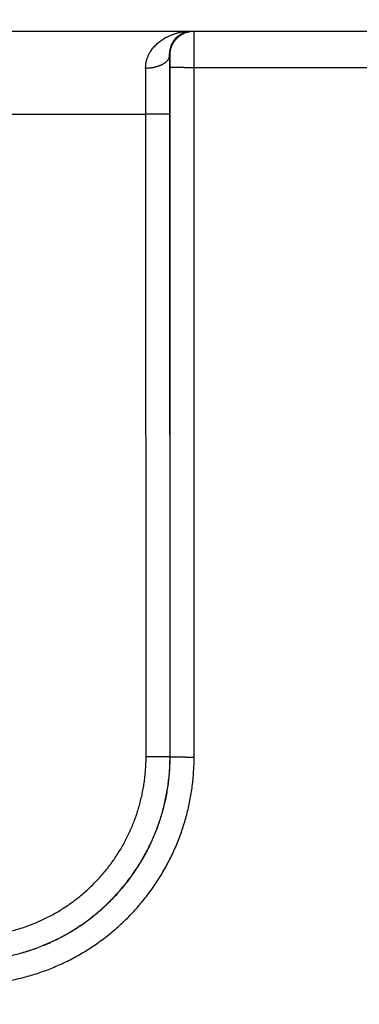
# Model space of a CAD drawing. Header units: inches. Extents: x 0 to 34, y 0 to 22.
# Tile 38 of 105: x 19.685 to 19.969, y 10.961 to 11.783. Entities that reach past the tile are written whole.
import ezdxf

# ---------------------------------------------------------------- set-up
doc = ezdxf.new("R2010")
doc.units = ezdxf.units.IN
doc.header["$LTSCALE"] = 1.87
doc.header["$MEASUREMENT"] = 0
doc.layers.get('0').update_dxf_attribs({"linetype": 'CONTINUOUS'})
doc.layers.add('DIMENSIONS', color=7, linetype='CONTINUOUS')
doc.styles.get("Standard").update_dxf_attribs({"font": 'txt', "width": 0.8})
doc.dimstyles.new('DIMSTYLE_1', dxfattribs={"dimtxt": 0.125, "dimasz": 0.18, "dimexe": 0.18, "dimexo": 0.0625, "dimgap": 0.09, "dimtad": 0, "dimtih": 1, "dimtoh": 1, "dimzin": 4, "dimdsep": 46, "dimtxsty": 'STANDARD', "dimblk": '_FILLED', "dimblk1": '_FILLED', "dimblk2": '_FILLED', "dimcen": 0.09, "dimadec": 0, "dimazin": 0, "dimtp": 0.02, "dimtm": 0.02, "dimtfac": 1, "dimtofl": 0, "dimtmove": 0, "dimatfit": 3, "dimldrblk": '_FILLED', "dimfxl": 1, "dimtolj": 1, "dimtzin": 4, "dimarcsym": 0})

# ---------------------------------------------------------------- blocks, each defined once
blk = doc.blocks.new('_FILLED')
at = {"color": 0, "linetype": 'BYBLOCK'}
blk.add_solid([(0, 0), (-1, 0.1736), (-1, -0.1736)], dxfattribs=at)
blk = doc.blocks.new('*D5')
at = {"layer": 'DIMENSIONS', "color": 2, "linetype": 'CONTINUOUS'}
for p, q in [((21.16422, 10.80194), (21.16422, 12.64823)), ((21.29165, 10.28634), (21.29165, 12.64823)), ((21.16422, 12.52323), (20.73994, 12.52323)), ((21.29165, 12.52323), (21.65165, 12.52323))]:
    blk.add_line(p, q, dxfattribs=at)
at = {"layer": 'DIMENSIONS', "color": 2, "linetype": 'CONTINUOUS', "xscale": 0.18, "yscale": 0.18, "zscale": 0.18}
blk.add_blockref('_FILLED', (21.16422, 12.52323), dxfattribs=at)
at = {"layer": 'DIMENSIONS', "color": 2, "linetype": 'CONTINUOUS', "xscale": 0.18, "yscale": 0.18, "zscale": 0.18, "rotation": 180}
blk.add_blockref('_FILLED', (21.29165, 12.52323), dxfattribs=at)
at = {"layer": 'DIMENSIONS', "color": 2, "linetype": 'CONTINUOUS', "width": 0.8}
for s, p in [('[', (20.17744, 12.46073)), (']', (20.57744, 12.46073)), ('.13', (19.75244, 12.46073)), ('3.3', (20.27744, 12.46073))]:
    blk.add_text(s, height=0.125, dxfattribs=at).set_placement(p)
blk = doc.blocks.new('*D7')
at = {"layer": 'DIMENSIONS', "color": 2, "linetype": 'CONTINUOUS'}
for p, q in [((13.29323, 10.81557), (13.29323, 13.39823)), ((21.17348, 10.14673), (21.17348, 13.39823)), ((13.29323, 13.27323), (16.55836, 13.27323)), ((21.17348, 13.27323), (17.90836, 13.27323))]:
    blk.add_line(p, q, dxfattribs=at)
at = {"layer": 'DIMENSIONS', "color": 2, "linetype": 'CONTINUOUS', "xscale": 0.18, "yscale": 0.18, "zscale": 0.18, "rotation": 180}
blk.add_blockref('_FILLED', (13.29323, 13.27323), dxfattribs=at)
at = {"layer": 'DIMENSIONS', "color": 2, "linetype": 'CONTINUOUS', "xscale": 0.18, "yscale": 0.18, "zscale": 0.18}
blk.add_blockref('_FILLED', (21.17348, 13.27323), dxfattribs=at)
at = {"layer": 'DIMENSIONS', "color": 2, "linetype": 'CONTINUOUS', "width": 0.8}
for s, p in [('[', (17.14586, 13.21073)), (']', (17.74586, 13.21073)), ('7.88', (16.62086, 13.21073)), ('200.2', (17.24586, 13.21073))]:
    blk.add_text(s, height=0.125, dxfattribs=at).set_placement(p)

msp = doc.modelspace()

# ---------------------------------------------------------------- linework, layer by layer
at = {"color": 7, "linetype": 'CONTINUOUS'}
for p, q in [((13.34052, 11.77323), (21.11452, 11.77323)), ((19.8108, 11.75323), (19.81046, 11.75323)), ((19.81089, 11.16781), (19.81097, 11.74315)), ((19.83088, 11.16763), (19.83097, 11.74297)), ((19.83097, 11.74297), (20.08, 11.74297)), ((19.19025, 11.70384), (19.79072, 11.70384)), ((19.7908, 11.16772), (19.79072, 11.70384)), ((19.8108, 11.16789), (19.81072, 11.70402)), ((19.81089, 11.16781), (19.8108, 11.16789))]:
    msp.add_line(p, q, dxfattribs=at)
for points, knots in [([(19.79046, 11.74212), (19.79045, 11.74256), (19.79046, 11.74344), (19.79055, 11.74477), (19.79071, 11.74612), (19.79095, 11.74748), (19.79128, 11.74885), (19.79169, 11.75024), (19.79219, 11.75164), (19.79279, 11.75305), (19.79349, 11.75447), (19.7943, 11.75589), (19.79522, 11.7573), (19.79625, 11.75871), (19.79741, 11.76011), (19.79869, 11.76148), (19.8001, 11.76283), (19.80164, 11.76415), (19.80332, 11.76541), (19.80514, 11.76663), (19.80708, 11.76777), (19.80915, 11.76884), (19.81135, 11.76981), (19.81366, 11.77069), (19.81607, 11.77145), (19.81858, 11.77209), (19.82115, 11.77259), (19.82378, 11.77296), (19.82646, 11.77318), (19.82826, 11.77323), (19.82916, 11.77323)], [0, 0, 0, 0, 0.023864, 0.048032, 0.072592, 0.097626, 0.123208, 0.149429, 0.176395, 0.204194, 0.232862, 0.262441, 0.293017, 0.324682, 0.357531, 0.391651, 0.427083, 0.463855, 0.502013, 0.541577, 0.582519, 0.624818, 0.668452, 0.713329, 0.759294, 0.806194, 0.853863, 0.902145, 0.950904, 1, 1, 1, 1]), ([(19.81046, 11.75323), (19.81045, 11.75361), (19.81045, 11.75439), (19.81052, 11.75557), (19.81067, 11.75678), (19.81089, 11.75802), (19.81121, 11.75928), (19.81161, 11.76055), (19.81212, 11.76184), (19.81274, 11.76312), (19.81347, 11.7644), (19.81433, 11.76566), (19.81531, 11.76689), (19.81642, 11.76806), (19.81766, 11.76916), (19.81903, 11.77016), (19.82051, 11.77106), (19.8221, 11.77183), (19.82378, 11.77244), (19.82553, 11.77289), (19.82733, 11.77317), (19.82855, 11.77323), (19.82916, 11.77323)], [0, 0, 0, 0, 0.037394, 0.076148, 0.116187, 0.157463, 0.199946, 0.24368, 0.288836, 0.335541, 0.383877, 0.433819, 0.485243, 0.538125, 0.592374, 0.647912, 0.704705, 0.762534, 0.821152, 0.88034, 0.939983, 1, 1, 1, 1]), ([(19.8108, 11.75323), (19.8108, 11.75361), (19.81082, 11.75435), (19.81092, 11.75547), (19.81107, 11.75658), (19.81129, 11.75769), (19.81157, 11.75877), (19.81191, 11.75984), (19.81231, 11.76089), (19.81277, 11.76191), (19.81329, 11.76291), (19.81386, 11.76388), (19.81448, 11.76481), (19.81515, 11.76571), (19.81588, 11.76657), (19.81665, 11.76738), (19.81746, 11.76815), (19.81832, 11.76888), (19.81922, 11.76955), (19.82015, 11.77018), (19.82112, 11.77075), (19.82212, 11.77126), (19.82314, 11.77172), (19.82419, 11.77212), (19.82526, 11.77246), (19.82634, 11.77274), (19.82745, 11.77296), (19.82856, 11.77312), (19.82968, 11.77321), (19.83042, 11.77323), (19.8308, 11.77323)], [0, 0, 0, 0, 0.035717, 0.071433, 0.107149, 0.142866, 0.178582, 0.214298, 0.250015, 0.28573, 0.321446, 0.357162, 0.392877, 0.428592, 0.464307, 0.500022, 0.535736, 0.57145, 0.607164, 0.642877, 0.67859, 0.714303, 0.750016, 0.785728, 0.821441, 0.857153, 0.892865, 0.928576, 0.964288, 1, 1, 1, 1]), ([(19.83097, 11.74297), (19.83097, 11.74348), (19.83097, 11.7445), (19.83097, 11.74602), (19.83097, 11.74753), (19.83097, 11.74904), (19.83097, 11.75053), (19.83096, 11.752), (19.83096, 11.75345), (19.83096, 11.75487), (19.83095, 11.75626), (19.83095, 11.75762), (19.83095, 11.75894), (19.83094, 11.76022), (19.83094, 11.76146), (19.83093, 11.76264), (19.83092, 11.76378), (19.83092, 11.76487), (19.83091, 11.7659), (19.8309, 11.76686), (19.8309, 11.76777), (19.83089, 11.76862), (19.83088, 11.7694), (19.83087, 11.77011), (19.83087, 11.77075), (19.83086, 11.77132), (19.83085, 11.77182), (19.83084, 11.77224), (19.83083, 11.77259), (19.83082, 11.77285), (19.83082, 11.77306), (19.8308, 11.77315), (19.83081, 11.77323), (19.8308, 11.77323)], [0, 0, 0, 0, 0.050428, 0.100777, 0.150908, 0.200683, 0.249966, 0.298621, 0.346521, 0.393539, 0.439555, 0.48445, 0.528109, 0.570422, 0.611284, 0.650588, 0.688229, 0.724106, 0.758124, 0.790197, 0.820244, 0.848185, 0.873947, 0.897461, 0.918668, 0.937512, 0.953946, 0.967924, 0.979413, 0.988381, 0.994808, 0.998679, 1, 1, 1, 1]), ([(19.81046, 11.75323), (19.81045, 11.75303), (19.81042, 11.75261), (19.81031, 11.75199), (19.81014, 11.75138), (19.80991, 11.75077), (19.80961, 11.75017), (19.80926, 11.74958), (19.80885, 11.74901), (19.80839, 11.74844), (19.80787, 11.74789), (19.80729, 11.74736), (19.80666, 11.74684), (19.80599, 11.74635), (19.80526, 11.74587), (19.80449, 11.74542), (19.80368, 11.74499), (19.80283, 11.74459), (19.80193, 11.74422), (19.80101, 11.74387), (19.80005, 11.74355), (19.79906, 11.74326), (19.79804, 11.74301), (19.797, 11.74278), (19.79594, 11.74259), (19.79487, 11.74242), (19.79378, 11.7423), (19.79268, 11.7422), (19.79157, 11.74214), (19.79083, 11.74212), (19.79046, 11.74212)], [0, 0, 0, 0, 0.024935, 0.050105, 0.075671, 0.101784, 0.128576, 0.156166, 0.184649, 0.214103, 0.244588, 0.276145, 0.308797, 0.342554, 0.377412, 0.413354, 0.45035, 0.488362, 0.527343, 0.567237, 0.607981, 0.649506, 0.691737, 0.734595, 0.777995, 0.821851, 0.866072, 0.910567, 0.955241, 1, 1, 1, 1]), ([(19.81072, 11.70402), (19.81072, 11.70518), (19.81072, 11.70749), (19.81071, 11.71096), (19.81071, 11.71442), (19.8107, 11.71787), (19.81069, 11.7213), (19.81067, 11.72469), (19.81066, 11.72806), (19.81064, 11.73139), (19.81062, 11.73467), (19.8106, 11.73791), (19.81057, 11.7411), (19.81055, 11.74422), (19.81052, 11.74729), (19.81049, 11.75028), (19.81047, 11.75226), (19.81046, 11.75323)], [0, 0, 0, 0, 0.070562, 0.14111, 0.211501, 0.281593, 0.351243, 0.420318, 0.488725, 0.556376, 0.623173, 0.689008, 0.753777, 0.817369, 0.879674, 0.940582, 1, 1, 1, 1]), ([(19.81097, 11.74315), (19.81097, 11.74336), (19.81097, 11.7438), (19.81097, 11.74445), (19.81097, 11.7451), (19.81097, 11.74574), (19.81097, 11.74637), (19.81096, 11.74699), (19.81096, 11.74759), (19.81095, 11.74817), (19.81095, 11.74873), (19.81094, 11.74927), (19.81093, 11.74978), (19.81092, 11.75026), (19.81092, 11.75071), (19.81091, 11.75113), (19.8109, 11.75152), (19.81089, 11.75187), (19.81088, 11.75218), (19.81087, 11.75245), (19.81086, 11.75268), (19.81085, 11.75288), (19.81084, 11.75302), (19.81083, 11.75314), (19.81081, 11.75319), (19.81081, 11.75323), (19.8108, 11.75323)], [0, 0, 0, 0, 0.06461, 0.129346, 0.193801, 0.257559, 0.320213, 0.381427, 0.440989, 0.498691, 0.554295, 0.607562, 0.658242, 0.706078, 0.750855, 0.792424, 0.830632, 0.865288, 0.896215, 0.923287, 0.946406, 0.96547, 0.98039, 0.991106, 0.997595, 1, 1, 1, 1]), ([(19.79072, 11.70384), (19.79072, 11.70481), (19.79072, 11.70674), (19.79072, 11.70963), (19.79071, 11.71252), (19.7907, 11.71538), (19.79069, 11.71823), (19.79067, 11.72105), (19.79065, 11.72384), (19.79063, 11.72659), (19.79061, 11.7293), (19.79058, 11.73197), (19.79056, 11.73459), (19.79053, 11.73715), (19.79049, 11.73966), (19.79047, 11.74131), (19.79046, 11.74212)], [0, 0, 0, 0, 0.075724, 0.151329, 0.226664, 0.301591, 0.375972, 0.449677, 0.522587, 0.59458, 0.665511, 0.73524, 0.803651, 0.870648, 0.936132, 1, 1, 1, 1]), ([(19.81097, 11.74315), (19.81099, 11.74314), (19.81105, 11.74313), (19.81116, 11.74312), (19.81133, 11.74312), (19.81156, 11.74311), (19.81185, 11.7431), (19.81221, 11.74309), (19.81261, 11.74308), (19.81308, 11.74307), (19.8136, 11.74306), (19.81417, 11.74305), (19.8148, 11.74304), (19.81548, 11.74304), (19.8162, 11.74303), (19.81697, 11.74302), (19.81778, 11.74302), (19.81863, 11.74301), (19.81952, 11.743), (19.82045, 11.743), (19.82141, 11.74299), (19.82239, 11.74299), (19.82341, 11.74298), (19.82444, 11.74298), (19.8255, 11.74298), (19.82657, 11.74298), (19.82766, 11.74297), (19.82876, 11.74297), (19.82986, 11.74297), (19.8306, 11.74297), (19.83097, 11.74297)], [0, 0, 0, 0, 0.002552, 0.008148, 0.016787, 0.028448, 0.043096, 0.060687, 0.081167, 0.104473, 0.130533, 0.159269, 0.19059, 0.224402, 0.2606, 0.299072, 0.339701, 0.382361, 0.426922, 0.473245, 0.521189, 0.570606, 0.621344, 0.673248, 0.726156, 0.779907, 0.834335, 0.889273, 0.944551, 1, 1, 1, 1]), ([(19.81072, 11.70402), (19.8107, 11.70401), (19.81065, 11.70401), (19.81054, 11.704), (19.81037, 11.70399), (19.81013, 11.70398), (19.80984, 11.70397), (19.80949, 11.70396), (19.80908, 11.70395), (19.80861, 11.70394), (19.80809, 11.70393), (19.80752, 11.70393), (19.80689, 11.70392), (19.80622, 11.70391), (19.8055, 11.7039), (19.80473, 11.7039), (19.80391, 11.70389), (19.80306, 11.70388), (19.80217, 11.70388), (19.80125, 11.70387), (19.80029, 11.70387), (19.7993, 11.70386), (19.79829, 11.70386), (19.79725, 11.70385), (19.79619, 11.70385), (19.79512, 11.70385), (19.79403, 11.70385), (19.79294, 11.70384), (19.79183, 11.70384), (19.79109, 11.70384), (19.79072, 11.70384)], [0, 0, 0, 0, 0.002552, 0.008148, 0.016787, 0.028448, 0.043096, 0.060687, 0.081167, 0.104472, 0.130533, 0.159268, 0.19059, 0.224402, 0.260599, 0.299072, 0.3397, 0.382361, 0.426921, 0.473244, 0.521189, 0.570606, 0.621344, 0.673247, 0.726156, 0.779907, 0.834335, 0.889272, 0.944551, 1, 1, 1, 1]), ([(19.64085, 10.99789), (19.64274, 10.99789), (19.64653, 10.99796), (19.65221, 10.99824), (19.65787, 10.99872), (19.66352, 10.99938), (19.66914, 11.00023), (19.67472, 11.00127), (19.68027, 11.0025), (19.68578, 11.00391), (19.69123, 11.0055), (19.69663, 11.00727), (19.70197, 11.00923), (19.70723, 11.01136), (19.71242, 11.01366), (19.71754, 11.01614), (19.72256, 11.01879), (19.7275, 11.0216), (19.73233, 11.02458), (19.73707, 11.02772), (19.7417, 11.03101), (19.74621, 11.03445), (19.75061, 11.03805), (19.75488, 11.04179), (19.75903, 11.04567), (19.76304, 11.04968), (19.76692, 11.05383), (19.77066, 11.0581), (19.77425, 11.0625), (19.7777, 11.06702), (19.78099, 11.07165), (19.78412, 11.07638), (19.7871, 11.08122), (19.78991, 11.08616), (19.79256, 11.09118), (19.79504, 11.0963), (19.79734, 11.10149), (19.79947, 11.10676), (19.80143, 11.11209), (19.8032, 11.11749), (19.80479, 11.12295), (19.8062, 11.12845), (19.80743, 11.134), (19.80847, 11.13959), (19.80932, 11.14521), (19.80998, 11.15086), (19.81045, 11.15653), (19.81074, 11.1622), (19.8108, 11.16599), (19.8108, 11.16789)], [0, 0, 0, 0, 0.021284, 0.042569, 0.063855, 0.085139, 0.106421, 0.127701, 0.14898, 0.170259, 0.191539, 0.212817, 0.234093, 0.255367, 0.276641, 0.297915, 0.319189, 0.34046, 0.361729, 0.382997, 0.404266, 0.425536, 0.446803, 0.468067, 0.489329, 0.510591, 0.531853, 0.553118, 0.574386, 0.595655, 0.616924, 0.638193, 0.659463, 0.680737, 0.702013, 0.723289, 0.744565, 0.765842, 0.787122, 0.808405, 0.82969, 0.850974, 0.872258, 0.893545, 0.914833, 0.936125, 0.957417, 0.97871, 1, 1, 1, 1]), ([(19.64085, 11.01772), (19.64256, 11.01772), (19.64597, 11.01777), (19.65108, 11.01804), (19.65619, 11.01847), (19.66128, 11.01908), (19.66634, 11.01987), (19.67137, 11.02082), (19.67637, 11.02195), (19.68132, 11.02325), (19.68623, 11.02471), (19.69108, 11.02635), (19.69588, 11.02814), (19.70061, 11.0301), (19.70527, 11.03223), (19.70986, 11.0345), (19.71437, 11.03694), (19.71879, 11.03952), (19.72312, 11.04226), (19.72735, 11.04514), (19.73148, 11.04817), (19.73551, 11.05133), (19.73943, 11.05463), (19.74323, 11.05806), (19.74691, 11.06162), (19.75047, 11.0653), (19.7539, 11.06911), (19.7572, 11.07302), (19.76036, 11.07705), (19.76339, 11.08119), (19.76627, 11.08542), (19.769, 11.08975), (19.77159, 11.09417), (19.77402, 11.09868), (19.7763, 11.10327), (19.77842, 11.10793), (19.78038, 11.11267), (19.78218, 11.11746), (19.78381, 11.12232), (19.78528, 11.12723), (19.78657, 11.13219), (19.7877, 11.13718), (19.78866, 11.14222), (19.78944, 11.14728), (19.79005, 11.15237), (19.79049, 11.15748), (19.79075, 11.16259), (19.7908, 11.16601), (19.7908, 11.16772)], [0, 0, 0, 0, 0.021723, 0.043464, 0.065215, 0.086966, 0.108708, 0.130437, 0.152161, 0.173892, 0.195635, 0.21738, 0.239121, 0.260857, 0.282591, 0.304327, 0.326063, 0.347797, 0.36953, 0.391264, 0.413, 0.434737, 0.456473, 0.478208, 0.499942, 0.521677, 0.543413, 0.565151, 0.586889, 0.608628, 0.630365, 0.652102, 0.67384, 0.69558, 0.717321, 0.739061, 0.760803, 0.78255, 0.804302, 0.826052, 0.847791, 0.869522, 0.891259, 0.91301, 0.934768, 0.956526, 0.978273, 1, 1, 1, 1]), ([(19.64088, 10.99786), (19.64278, 10.99786), (19.64656, 10.99792), (19.65224, 10.99821), (19.6579, 10.99868), (19.66355, 10.99934), (19.66916, 11.00019), (19.67475, 11.00123), (19.6803, 11.00246), (19.68581, 11.00387), (19.69126, 11.00546), (19.69666, 11.00723), (19.702, 11.00918), (19.70727, 11.01131), (19.71246, 11.01362), (19.71758, 11.0161), (19.72261, 11.01874), (19.72754, 11.02156), (19.73238, 11.02454), (19.73712, 11.02767), (19.74175, 11.03097), (19.74627, 11.03441), (19.75067, 11.038), (19.75494, 11.04174), (19.75909, 11.04562), (19.76311, 11.04964), (19.76699, 11.05379), (19.77073, 11.05806), (19.77432, 11.06246), (19.77777, 11.06697), (19.78106, 11.0716), (19.7842, 11.07634), (19.78718, 11.08118), (19.78999, 11.08611), (19.79264, 11.09114), (19.79512, 11.09625), (19.79742, 11.10145), (19.79955, 11.10671), (19.80151, 11.11205), (19.80328, 11.11745), (19.80487, 11.1229), (19.80628, 11.1284), (19.80751, 11.13395), (19.80855, 11.13954), (19.8094, 11.14515), (19.81006, 11.15079), (19.81054, 11.15645), (19.81082, 11.16213), (19.81089, 11.16591), (19.81089, 11.16781)], [0, 0, 0, 0, 0.021283, 0.042563, 0.063842, 0.085122, 0.106402, 0.127684, 0.148966, 0.170248, 0.191528, 0.212809, 0.234092, 0.255376, 0.27666, 0.297943, 0.319225, 0.340507, 0.36179, 0.38307, 0.404346, 0.425617, 0.446888, 0.468159, 0.489431, 0.510702, 0.531971, 0.553238, 0.574505, 0.595773, 0.617044, 0.63832, 0.659598, 0.680875, 0.702151, 0.723428, 0.744706, 0.765986, 0.787264, 0.80854, 0.829816, 0.851094, 0.872371, 0.893646, 0.914918, 0.936187, 0.957456, 0.978725, 1, 1, 1, 1]), ([(19.64088, 10.97769), (19.64291, 10.97769), (19.64697, 10.97775), (19.65304, 10.97804), (19.65912, 10.97853), (19.66517, 10.97921), (19.6712, 10.98009), (19.6772, 10.98116), (19.68316, 10.98242), (19.68907, 10.98387), (19.69494, 10.9855), (19.70076, 10.98733), (19.70651, 10.98934), (19.71219, 10.99154), (19.7178, 10.99391), (19.72333, 10.99647), (19.72878, 10.9992), (19.73413, 11.0021), (19.73939, 11.00517), (19.74455, 11.00841), (19.7496, 11.01182), (19.75454, 11.01538), (19.75936, 11.0191), (19.76407, 11.02298), (19.76864, 11.027), (19.77308, 11.03116), (19.77739, 11.03547), (19.78156, 11.03991), (19.78558, 11.04449), (19.78945, 11.04919), (19.79318, 11.05401), (19.79674, 11.05895), (19.80015, 11.064), (19.80339, 11.06915), (19.80646, 11.07441), (19.80936, 11.07977), (19.81209, 11.08521), (19.81465, 11.09074), (19.81703, 11.09635), (19.81922, 11.10203), (19.82123, 11.10778), (19.82306, 11.11359), (19.8247, 11.11946), (19.82615, 11.12537), (19.82741, 11.13133), (19.82848, 11.13732), (19.82936, 11.14335), (19.83004, 11.1494), (19.83053, 11.15547), (19.83082, 11.16155), (19.83088, 11.1656), (19.83088, 11.16763)], [0, 0, 0, 0, 0.02037, 0.040768, 0.061183, 0.081604, 0.102021, 0.122429, 0.142835, 0.163248, 0.183668, 0.204086, 0.224501, 0.244912, 0.265324, 0.285736, 0.306149, 0.326561, 0.346972, 0.367383, 0.387795, 0.408206, 0.428617, 0.449028, 0.469438, 0.489847, 0.510257, 0.530666, 0.551075, 0.571485, 0.591894, 0.612304, 0.632713, 0.653121, 0.67353, 0.693939, 0.714348, 0.734756, 0.755163, 0.77557, 0.79598, 0.816393, 0.836808, 0.857216, 0.877617, 0.898019, 0.91843, 0.938844, 0.95925, 0.979639, 1, 1, 1, 1]), ([(19.8108, 11.16789), (19.81079, 11.16788), (19.81073, 11.16788), (19.81062, 11.16787), (19.81045, 11.16786), (19.81021, 11.16785), (19.80992, 11.16784), (19.80957, 11.16783), (19.80916, 11.16782), (19.8087, 11.16781), (19.80818, 11.16781), (19.8076, 11.1678), (19.80698, 11.16779), (19.8063, 11.16778), (19.80558, 11.16777), (19.80481, 11.16777), (19.804, 11.16776), (19.80314, 11.16775), (19.80225, 11.16775), (19.80133, 11.16774), (19.80037, 11.16774), (19.79938, 11.16773), (19.79837, 11.16773), (19.79733, 11.16773), (19.79628, 11.16772), (19.7952, 11.16772), (19.79411, 11.16772), (19.79302, 11.16772), (19.79191, 11.16772), (19.79117, 11.16772), (19.7908, 11.16772)], [0, 0, 0, 0, 0.002552, 0.008148, 0.016787, 0.028448, 0.043096, 0.060687, 0.081166, 0.104472, 0.130533, 0.159268, 0.19059, 0.224401, 0.260599, 0.299071, 0.3397, 0.38236, 0.426921, 0.473244, 0.521188, 0.570606, 0.621344, 0.673247, 0.726156, 0.779907, 0.834335, 0.889273, 0.944551, 1, 1, 1, 1]), ([(19.81089, 11.1678), (19.8109, 11.1678), (19.81096, 11.16779), (19.81107, 11.16778), (19.81124, 11.16777), (19.81147, 11.16776), (19.81177, 11.16776), (19.81212, 11.16775), (19.81253, 11.16774), (19.81299, 11.16773), (19.81351, 11.16772), (19.81409, 11.16771), (19.81471, 11.1677), (19.81539, 11.1677), (19.81611, 11.16769), (19.81688, 11.16768), (19.81769, 11.16767), (19.81854, 11.16767), (19.81943, 11.16766), (19.82036, 11.16766), (19.82132, 11.16765), (19.8223, 11.16765), (19.82332, 11.16764), (19.82436, 11.16764), (19.82541, 11.16764), (19.82649, 11.16763), (19.82757, 11.16763), (19.82867, 11.16763), (19.82978, 11.16763), (19.83051, 11.16763), (19.83088, 11.16763)], [0, 0, 0, 0, 0.002552, 0.008148, 0.016787, 0.028448, 0.043096, 0.060686, 0.081166, 0.104471, 0.130532, 0.159267, 0.190588, 0.2244, 0.260597, 0.299069, 0.339698, 0.382358, 0.426918, 0.473242, 0.521186, 0.570603, 0.621342, 0.673245, 0.726154, 0.779905, 0.834333, 0.889272, 0.944551, 1, 1, 1, 1])]:
    msp.add_open_spline(points, degree=3, knots=knots, dxfattribs=at)

# ---------------------------------------------------------------- dimensions: what is measured, and where the dimension line sits
at = {"layer": 'DIMENSIONS', "color": 2, "linetype": 'CONTINUOUS'}
dim = msp.add_linear_dim(base=(13.29323, 13.27323), p1=(21.17348, 10.14673), p2=(13.29323, 10.81557), angle=180, dimstyle='DIMSTYLE_1', dxfattribs=at)
dim.commit()
dim.dimension.update_dxf_attribs({"geometry": '*D7', "text_midpoint": (17.23336, 13.27323), "dimtype": 160})
dim = msp.add_linear_dim(base=(21.29165, 12.52323), p1=(21.16422, 10.80194), p2=(21.29165, 10.28634), dimstyle='DIMSTYLE_1', dxfattribs=at)
dim.commit()
dim.dimension.update_dxf_attribs({"geometry": '*D5', "text_midpoint": (20.21494, 12.52323), "dimtype": 160})

doc.saveas('drawing.dxf')
